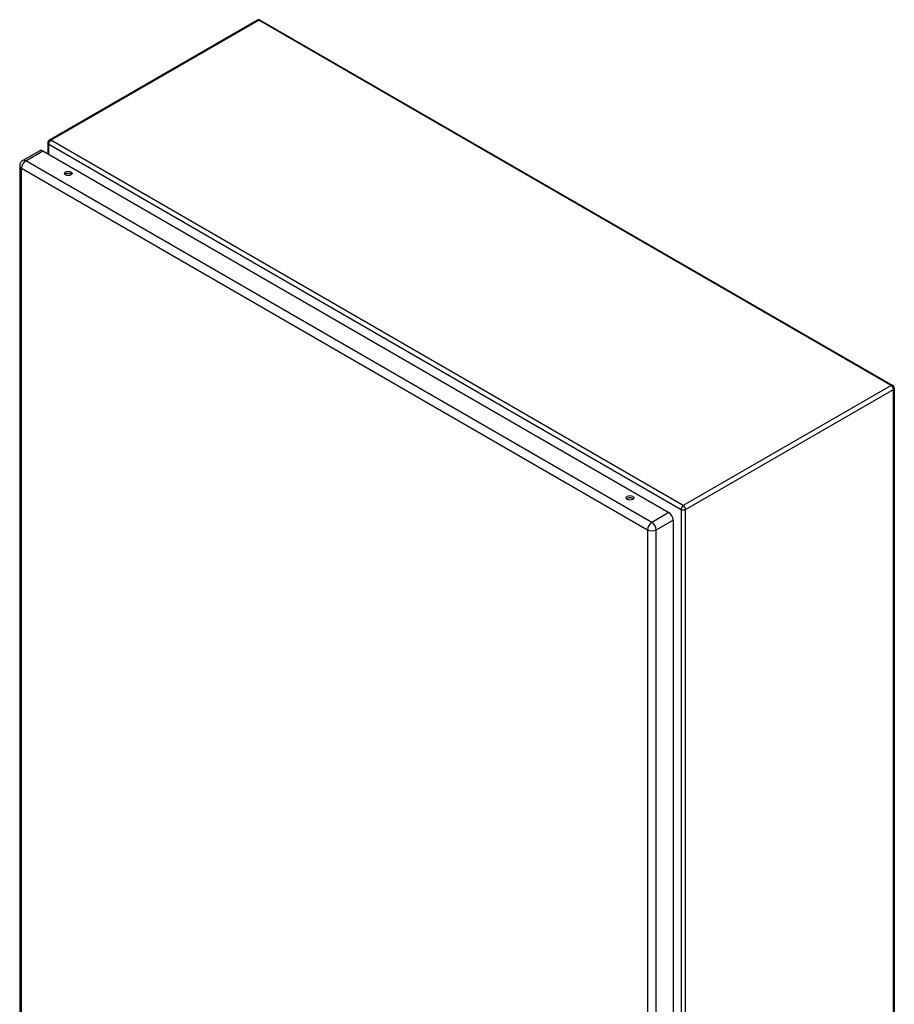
# Model space of a CAD drawing. Header units: inches. Extents: x 15 to 176, y 12 to 99.
# Tile 26 of 26: x 152 to 176, y 70 to 97. Entities that reach past the tile are written whole.
import ezdxf

# ---------------------------------------------------------------- set-up
doc = ezdxf.new("R2010")
doc.units = ezdxf.units.IN
doc.header["$MEASUREMENT"] = 0
doc.layers.add('Visible Edges(ANSI)', color=7, linetype='Continuous', lineweight=25)
doc.layers.add('Visible Tangent Edges(ANSI)', color=7, linetype='Continuous', lineweight=25)

msp = doc.modelspace()

# ---------------------------------------------------------------- linework, layer by layer
at = {"layer": 'Visible Edges(ANSI)'}
for p, q in [((158.697, 96.527), (153.159, 93.33)), ((158.781, 96.527), (175.633, 86.798)), ((153.117, 93.257), (153.117, 92.964)), ((152.902, 93.05), (152.45, 92.789)), ((152.982, 93.042), (169.667, 83.409)), ((152.369, 92.65), (152.369, 53.882)), ((175.675, 86.725), (175.675, 47.671)), ((169.781, 83.212), (169.781, 44.444))]:
    msp.add_line(p, q, dxfattribs=at)
for centre, radius, start, end in [((158.739, 96.455), 0.084, 60, 120), ((153.201, 93.257), 0.084, 120, 180), ((152.53, 92.65), 0.161, 120, 180), ((175.591, 86.725), 0.084, 0, 60)]:
    msp.add_arc(centre, radius, start, end, dxfattribs=at)
for centre, major_axis, start_param, end_param in [((152.982, 92.911), (-0.081, 0.139), 5.497787, 6.283185), ((153.664, 92.389), (-0.102, 0), 3.63511, 5.789668), ((168.632, 83.747), (-0.102, 0), 3.63511, 5.789668), ((169.667, 83.278), (0.08, -0.139), 0.785398, 2.356194)]:
    msp.add_ellipse(centre, major_axis=major_axis, ratio=0.57735, start_param=start_param, end_param=end_param, dxfattribs=at)
for centre in [(153.664, 92.445), (168.632, 83.803)]:
    msp.add_ellipse(centre, major_axis=(0.102, 0), ratio=0.57735, dxfattribs=at)
at = {"layer": 'Visible Tangent Edges(ANSI)'}
for p, q in [((153.201, 93.326), (158.739, 96.523)), ((175.591, 86.794), (158.739, 96.523)), ((153.142, 93.223), (169.994, 83.494)), ((153.142, 92.95), (153.142, 93.223)), ((170.053, 83.596), (153.201, 93.326)), ((152.53, 92.782), (152.982, 93.042)), ((152.416, 92.584), (169.101, 82.951)), ((152.416, 53.816), (152.416, 92.584)), ((169.215, 83.148), (152.53, 92.782)), ((175.591, 86.794), (170.053, 83.596)), ((170.112, 83.494), (175.651, 86.691)), ((175.651, 47.636), (175.651, 86.691)), ((169.667, 83.409), (169.215, 83.148)), ((169.994, 83.494), (169.994, 44.439)), ((170.112, 44.439), (170.112, 83.494)), ((169.329, 82.951), (169.781, 83.212)), ((169.101, 82.951), (169.101, 44.183)), ((169.329, 44.183), (169.329, 82.951))]:
    msp.add_line(p, q, dxfattribs=at)
for centre, major_axis, start_param, end_param in [((158.739, 96.455), (-0.042, 0.0727), 5.497787, 6.283185), ((158.739, 96.455), (0.042, 0.0727), 0, 0.785398), ((153.201, 93.257), (-0.084, 0), 0, 0.785398), ((153.201, 93.257), (0.042, 0.0727), 0.785398, 2.356194), ((153.201, 93.257), (-0.042, 0.0727), 5.497787, 6.283185), ((152.53, 92.65), (-0.161, 0), 0, 0.785398), ((152.53, 92.65), (-0.08, -0.139), 3.926991, 5.497787), ((152.53, 92.65), (-0.08, 0.139), 5.497787, 6.283185), ((175.591, 86.725), (0.042, 0.0727), 0, 0.785398), ((175.591, 86.725), (0.042, -0.0727), 0.785398, 2.356194), ((175.591, 86.725), (0.084, 0), 5.497787, 6.283185), ((170.053, 83.528), (-0.042, -0.0727), 3.926991, 5.497787), ((170.053, 83.528), (0.084, 0), 3.926991, 5.497787), ((170.053, 83.528), (0.042, -0.0727), 0.785398, 2.356194), ((169.215, 83.017), (0.081, 0.139), 0.785398, 2.356194), ((169.215, 83.017), (-0.081, 0.139), 3.926991, 5.497787), ((169.215, 83.017), (-0.161, 0), 0.785398, 2.356194)]:
    msp.add_ellipse(centre, major_axis=major_axis, ratio=0.57735, start_param=start_param, end_param=end_param, dxfattribs=at)

doc.saveas('drawing.dxf')
